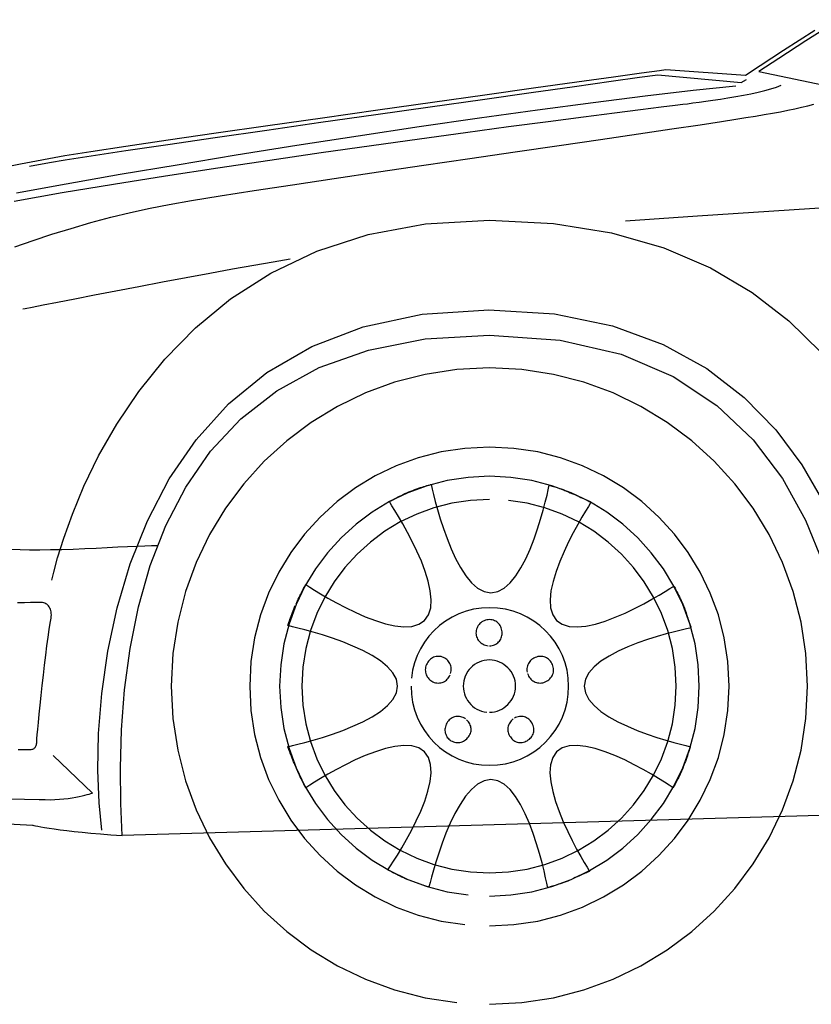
# Model space of a CAD drawing. Extents: x -3.1 to 3.1, y -5.2 to 5.4.
# Tile 12 of 30: x -2.4 to -1.4, y 0.2 to 1.5. Entities that reach past the tile are written whole.
import ezdxf

# ---------------------------------------------------------------- set-up
doc = ezdxf.new("R2010")
doc.units = 0
doc.layers.get('0').update_dxf_attribs({"linetype": 'CONTINUOUS'})

msp = doc.modelspace()

# ---------------------------------------------------------------- linework, layer by layer
for points in [[(-1.330713, 1.504276), (-1.375201, 1.475866), (-1.411453, 1.452476), (-1.438402, 1.434909), (-1.304, 1.407)], [(-1.36348, 1.489654), (-1.405083, 1.46287), (-1.436398, 1.4425), (-1.45613, 1.429539), (-1.563, 1.437), (-1.563, 1.437), (-1.571472, 1.435823), (-1.595492, 1.4325), (-1.632965, 1.427295), (-1.681791, 1.420512), (-1.739862, 1.412413), (-1.805094, 1.403295), (-1.875378, 1.393437), (-1.948622, 1.383122), (-2.022713, 1.372626), (-2.095563, 1.36224), (-2.165071, 1.35224), (-2.229138, 1.342917), (-2.285657, 1.334543), (-2.332543, 1.327413), (-2.367689, 1.321803), (-2.389, 1.318), (-2.405362, 1.314772), (-2.427004, 1.310685), (-2.453244, 1.305661)], [(-2.415, 1.308), (-2.388, 1.313), (-2.388, 1.313), (-2.366945, 1.316626), (-2.332165, 1.322087), (-2.285732, 1.329087), (-2.229717, 1.337354), (-2.166185, 1.346594), (-2.097217, 1.356535), (-2.024878, 1.36689), (-1.951248, 1.377374), (-1.878382, 1.387701), (-1.808366, 1.397594), (-1.743264, 1.406768), (-1.685154, 1.414949), (-1.636094, 1.421839), (-1.598173, 1.427169), (-1.573445, 1.430646), (-1.462, 1.42), (-1.455, 1.424)], [(-2.435398, 1.261291), (-2.371, 1.273), (-2.302488, 1.284173), (-2.232831, 1.295169), (-2.162732, 1.305906), (-2.092933, 1.316323), (-2.024134, 1.326343), (-1.957067, 1.335906), (-1.892445, 1.344933), (-1.831, 1.353374), (-1.773433, 1.361134), (-1.720488, 1.368161), (-1.67287, 1.374382), (-1.631311, 1.379732), (-1.596516, 1.384134), (-1.569224, 1.387524), (-1.550142, 1.389835), (-1.54, 1.391), (-1.533776, 1.391815), (-1.52648, 1.392772), (-1.518268, 1.393862), (-1.509307, 1.395091), (-1.499756, 1.396441), (-1.489791, 1.397921), (-1.479567, 1.399524), (-1.469248, 1.401248), (-1.458988, 1.403079), (-1.448976, 1.405035), (-1.439354, 1.407102), (-1.430307, 1.40928), (-1.421976, 1.411555), (-1.414543, 1.413937), (-1.408161, 1.416417)], [(-2.43248, 1.27235), (-2.365642, 1.284563), (-2.293559, 1.297232), (-2.217319, 1.310169), (-2.138039, 1.323209), (-2.056815, 1.336165), (-1.974748, 1.348874), (-1.892929, 1.361138), (-1.812476, 1.372795), (-1.734484, 1.383665), (-1.660059, 1.393575), (-1.590287, 1.402331), (-1.526291, 1.40978), (-1.469161, 1.415724)], [(-2.434374, 1.200248), (-2.410122, 1.20865), (-2.384913, 1.216917), (-2.358996, 1.224925), (-2.332638, 1.232559), (-2.306091, 1.239697), (-2.27963, 1.246232), (-2.253508, 1.252035), (-2.228, 1.257), (-2.198024, 1.262098), (-2.159614, 1.268295), (-2.114071, 1.275398), (-2.062713, 1.283248), (-2.006839, 1.291654), (-1.947764, 1.300449), (-1.886795, 1.309457), (-1.825248, 1.3185), (-1.764421, 1.327398), (-1.705634, 1.33598), (-1.650189, 1.344067), (-1.599406, 1.351496), (-1.554579, 1.358075), (-1.517031, 1.363638), (-1.488067, 1.368004), (-1.469, 1.371), (-1.455555, 1.373181), (-1.442945, 1.375256), (-1.431102, 1.377244), (-1.419965, 1.379185), (-1.409469, 1.381094), (-1.399563, 1.383016), (-1.390173, 1.384972), (-1.381248, 1.387), (-1.372713, 1.38911), (-1.36452, 1.391346)], [(-1.617, 1.235), (-1.617, 1.235), (-1.520528, 1.241713), (-1.370402, 1.251374), (-1.173591, 1.263425), (-0.937075, 1.277327), (-0.667815, 1.292516), (-0.372799, 1.308457), (-0.058992, 1.324591), (0.266626, 1.340374), (0.597083, 1.355248), (0.925409, 1.368677), (1.244626, 1.380102), (1.547764, 1.38898), (1.827835, 1.394752), (2.077886, 1.396882), (2.290929, 1.394811)], [(-2.385, 0.754), (-2.385, 0.754), (-2.382358, 0.764516), (-2.377165, 0.783606), (-2.368992, 0.809984), (-2.357417, 0.842386), (-2.342016, 0.87952), (-2.322362, 0.920126), (-2.298039, 0.962913), (-2.268622, 1.006622), (-2.233681, 1.049957), (-2.192799, 1.091657), (-2.145547, 1.130441), (-2.091512, 1.165043), (-2.030256, 1.194169), (-1.961374, 1.216559), (-1.884425, 1.230925), (-1.799, 1.236), (-1.713295, 1.231587), (-1.635602, 1.218882), (-1.565567, 1.198693), (-1.502854, 1.171827), (-1.447114, 1.139079), (-1.39802, 1.10126), (-1.355217, 1.059169)], [(-2.424, 1.117), (-2.424, 1.117), (-2.420728, 1.117642), (-2.411409, 1.119472), (-2.396744, 1.122339), (-2.377465, 1.126106), (-2.35428, 1.13061), (-2.327913, 1.135713), (-2.299075, 1.141264), (-2.268496, 1.147122), (-2.236874, 1.153122), (-2.204949, 1.15913), (-2.173425, 1.164996), (-2.143028, 1.170575), (-2.114461, 1.175709), (-2.088461, 1.180256), (-2.065732, 1.184067)], [(-2.318, 0.419), (-2.318, 0.419), (-2.321669, 0.455827), (-2.323299, 0.499476), (-2.322291, 0.548669), (-2.318059, 0.60215), (-2.31, 0.658634), (-2.297535, 0.71687), (-2.280063, 0.775579), (-2.257, 0.833496), (-2.22774, 0.889343), (-2.191705, 0.941866), (-2.148295, 0.989783), (-2.096933, 1.031843), (-2.037008, 1.066756), (-1.967941, 1.093268), (-1.889134, 1.110102), (-1.8, 1.116), (-1.71176, 1.110366), (-1.634098, 1.094409), (-1.566331, 1.069508), (-1.507795, 1.037059), (-1.457799, 0.998441), (-1.415685, 0.955051), (-1.380764, 0.908272), (-1.352374, 0.8595)], [(-2.970976, 0.456315), (-2.411, 0.426), (-2.411, 0.426), (-2.410551, 0.425894), (-2.409205, 0.425598), (-2.406945, 0.42513), (-2.403776, 0.424512), (-2.399677, 0.423752), (-2.394646, 0.422882), (-2.388669, 0.421913), (-2.381748, 0.420874), (-2.373858, 0.419764), (-2.365, 0.418622), (-2.355161, 0.417457), (-2.344343, 0.416295), (-2.33252, 0.415142), (-2.319697, 0.414031), (-2.305854, 0.412976), (-2.291, 0.412), (-2.292654, 0.454787), (-2.293067, 0.502228), (-2.291575, 0.553291), (-2.287528, 0.606965), (-2.280248, 0.662213), (-2.269091, 0.718031), (-2.25339, 0.773382), (-2.232496, 0.827248), (-2.205732, 0.878598), (-2.172457, 0.926429), (-2.132004, 0.969701), (-2.083717, 1.007406), (-2.026925, 1.038504), (-1.960984, 1.061984), (-1.885224, 1.076823), (-1.799, 1.082), (-1.704362, 1.075287), (-1.622697, 1.056264), (-1.553055, 1.026571), (-1.494496, 0.987874), (-1.446055, 0.941811), (-1.406791, 0.890043), (-1.375756, 0.83422), (-1.352, 0.776)], [(-2.291, 0.412), (-2.291, 0.412), (-2.292654, 0.454787), (-2.293067, 0.502228), (-2.291575, 0.553291), (-2.287528, 0.606965), (-2.280248, 0.662213), (-2.269091, 0.718031), (-2.25339, 0.773382), (-2.232496, 0.827248), (-2.205732, 0.878598), (-2.172457, 0.926429), (-2.132004, 0.969701), (-2.083717, 1.007406), (-2.026925, 1.038504), (-1.960984, 1.061984), (-1.885224, 1.076823), (-1.799, 1.082), (-1.704362, 1.075287), (-1.622697, 1.056264), (-1.553055, 1.026571), (-1.494496, 0.987874), (-1.446055, 0.941811), (-1.406791, 0.890043), (-1.375756, 0.83422), (-1.352, 0.776)], [(-1.799, 0.186), (-1.799, 0.186), (-1.75548, 0.188201), (-1.71322, 0.194665), (-1.672413, 0.205173), (-1.633295, 0.219512), (-1.596059, 0.237465), (-1.560937, 0.258823), (-1.528134, 0.283358), (-1.497874, 0.310874), (-1.470358, 0.341134), (-1.445823, 0.373937), (-1.424465, 0.409059), (-1.406512, 0.446295), (-1.392173, 0.485413), (-1.381665, 0.52622), (-1.375201, 0.56848), (-1.373, 0.612), (-1.375201, 0.655508), (-1.381665, 0.697772), (-1.392173, 0.738571), (-1.406512, 0.777701), (-1.424465, 0.814929), (-1.445823, 0.850055), (-1.470358, 0.882854), (-1.497874, 0.913122), (-1.528134, 0.940626), (-1.560937, 0.965165), (-1.596059, 0.98652), (-1.633295, 1.00448), (-1.672413, 1.018815), (-1.71322, 1.029327), (-1.75548, 1.035791), (-1.799, 1.038), (-1.842673, 1.035791), (-1.885059, 1.029327), (-1.925941, 1.018815), (-1.965122, 1.00448), (-2.00237, 0.98652), (-2.037496, 0.965165), (-2.070272, 0.940626), (-2.1005, 0.913122), (-2.127949, 0.882854), (-2.152433, 0.850055), (-2.173724, 0.814929), (-2.191622, 0.777701), (-2.205902, 0.738571), (-2.21637, 0.697772), (-2.222803, 0.655508), (-2.225, 0.612), (-2.222803, 0.56848), (-2.21637, 0.52622), (-2.205902, 0.485413), (-2.191622, 0.446295), (-2.173724, 0.409059), (-2.152433, 0.373937), (-2.127949, 0.341134), (-2.1005, 0.310874), (-2.070272, 0.283358), (-2.037496, 0.258823), (-2.00237, 0.237465), (-1.965122, 0.219512), (-1.925941, 0.205173), (-1.885059, 0.194665), (-1.842673, 0.188201)], [(-1.799, 0.291), (-1.799, 0.291), (-1.76622, 0.292657), (-1.734386, 0.297531), (-1.703642, 0.305453), (-1.674169, 0.316264), (-1.64611, 0.329791), (-1.619646, 0.34589), (-1.594925, 0.364386), (-1.572122, 0.385122), (-1.551386, 0.407925), (-1.53289, 0.432646), (-1.516791, 0.45911), (-1.503264, 0.487169), (-1.492453, 0.516642), (-1.484531, 0.547386), (-1.479657, 0.57922), (-1.478, 0.612), (-1.479657, 0.644756), (-1.484531, 0.676563), (-1.492453, 0.707252), (-1.503264, 0.736669), (-1.516791, 0.764646), (-1.53289, 0.791028), (-1.551386, 0.815654), (-1.572122, 0.838374), (-1.594925, 0.859008), (-1.619646, 0.877413), (-1.64611, 0.893425), (-1.674169, 0.906886), (-1.703642, 0.91763), (-1.734386, 0.925504), (-1.76622, 0.930346), (-1.799, 0.932), (-1.831768, 0.930346), (-1.863602, 0.925504), (-1.894339, 0.91763), (-1.923823, 0.906886), (-1.951874, 0.893425), (-1.978343, 0.877413), (-2.003059, 0.859008), (-2.025874, 0.838374), (-2.046602, 0.815654), (-2.065098, 0.791028), (-2.081193, 0.764646), (-2.094732, 0.736669), (-2.105539, 0.707252), (-2.113465, 0.676563), (-2.118339, 0.644756), (-2.12, 0.612), (-2.118339, 0.57922), (-2.113465, 0.547386), (-2.105539, 0.516642), (-2.094732, 0.487169), (-2.081193, 0.45911), (-2.065098, 0.432646), (-2.046602, 0.407925), (-2.025874, 0.385122), (-2.003059, 0.364386), (-1.978343, 0.34589), (-1.951874, 0.329791), (-1.923823, 0.316264), (-1.894339, 0.305453), (-1.863602, 0.297531), (-1.831768, 0.292657)], [(-1.799, 0.331), (-1.799, 0.331), (-1.770295, 0.332449), (-1.742421, 0.336713), (-1.715504, 0.343646), (-1.689701, 0.353106), (-1.665134, 0.364945), (-1.641969, 0.379035), (-1.620331, 0.39522), (-1.600374, 0.413374), (-1.58222, 0.433331), (-1.566035, 0.454969), (-1.551945, 0.478134), (-1.540106, 0.502701), (-1.530646, 0.528504), (-1.523713, 0.555421), (-1.519449, 0.583295), (-1.518, 0.612), (-1.519449, 0.640697), (-1.523713, 0.668571), (-1.530646, 0.695484), (-1.540106, 0.721291), (-1.551945, 0.745846), (-1.566035, 0.76902), (-1.58222, 0.790657), (-1.600374, 0.810622), (-1.620331, 0.828764), (-1.641969, 0.844953), (-1.665134, 0.859039), (-1.689701, 0.870886), (-1.715504, 0.880346), (-1.742421, 0.88728), (-1.770295, 0.891543), (-1.799, 0.893), (-1.827697, 0.891543), (-1.855571, 0.88728), (-1.882484, 0.880346), (-1.908291, 0.870886), (-1.932846, 0.859039), (-1.95602, 0.844953), (-1.977657, 0.828764), (-1.997622, 0.810622), (-2.015764, 0.790657), (-2.031953, 0.76902), (-2.046039, 0.745846), (-2.057886, 0.721291), (-2.067346, 0.695484), (-2.07428, 0.668571), (-2.078543, 0.640697), (-2.08, 0.612), (-2.078543, 0.583295), (-2.07428, 0.555421), (-2.067346, 0.528504), (-2.057886, 0.502701), (-2.046039, 0.478134), (-2.031953, 0.454969), (-2.015764, 0.433331), (-1.997622, 0.413374), (-1.977657, 0.39522), (-1.95602, 0.379035), (-1.932846, 0.364945), (-1.908291, 0.353106), (-1.882484, 0.343646), (-1.855571, 0.336713), (-1.827697, 0.332449)], [(-2.058, 0.722), (-2.058, 0.722), (-2.057024, 0.724098), (-2.056, 0.726272), (-2.054937, 0.72848), (-2.053854, 0.730701), (-2.05276, 0.732898), (-2.051681, 0.735055), (-2.050626, 0.737134), (-2.049622, 0.739122), (-2.048665, 0.740969), (-2.047791, 0.742665), (-2.047004, 0.744173), (-2.046327, 0.74548), (-2.045764, 0.746535), (-2.04535, 0.747331), (-2.045087, 0.747827), (-2.045, 0.748), (-2.043594, 0.747071), (-2.039598, 0.7445), (-2.033319, 0.740567), (-2.025075, 0.735575), (-2.015165, 0.729811), (-2.003913, 0.723579), (-1.991626, 0.717165), (-1.978622, 0.710874), (-1.965197, 0.704984), (-1.951681, 0.699803), (-1.938378, 0.695618), (-1.925606, 0.692732), (-1.913661, 0.691425), (-1.902874, 0.692008), (-1.893547, 0.694764), (-1.886, 0.7), (-1.880591, 0.707547), (-1.877681, 0.716874), (-1.876965, 0.727661), (-1.878154, 0.739606), (-1.880941, 0.752378), (-1.885043, 0.765681), (-1.890157, 0.779197), (-1.895996, 0.792622), (-1.902248, 0.805626), (-1.90863, 0.817913), (-1.914839, 0.829165), (-1.920591, 0.839075), (-1.925571, 0.847319), (-1.9295, 0.853598), (-1.932071, 0.857594), (-1.933, 0.859), (-1.932858, 0.859075), (-1.932453, 0.859307), (-1.931795, 0.859681), (-1.930902, 0.860185), (-1.92978, 0.860799), (-1.928461, 0.861528), (-1.926941, 0.862343), (-1.925248, 0.863248), (-1.923382, 0.864213), (-1.921374, 0.86524), (-1.919228, 0.866315), (-1.916965, 0.867433), (-1.914591, 0.868567), (-1.91213, 0.869713), (-1.909594, 0.870858), (-1.907, 0.872), (-1.90435, 0.873094), (-1.901685, 0.874146), (-1.899028, 0.875142), (-1.896402, 0.876091), (-1.893827, 0.876972), (-1.891346, 0.877799), (-1.888976, 0.878555), (-1.886748, 0.879248), (-1.884673, 0.879862), (-1.882795, 0.880413), (-1.881134, 0.880882), (-1.879717, 0.88128), (-1.878563, 0.881587), (-1.877713, 0.881815), (-1.877177, 0.881953), (-1.877, 0.882), (-1.876646, 0.88037), (-1.875606, 0.875768), (-1.873894, 0.868614), (-1.871528, 0.859343), (-1.868508, 0.848366), (-1.864862, 0.836118), (-1.860602, 0.82302), (-1.855748, 0.809496), (-1.850295, 0.795969), (-1.84428, 0.78287), (-1.837705, 0.770622), (-1.830591, 0.75965), (-1.822945, 0.75037), (-1.814787, 0.743224), (-1.806134, 0.738622), (-1.797, 0.737), (-1.787882, 0.738614), (-1.779291, 0.743185), (-1.771228, 0.750283), (-1.763717, 0.7595), (-1.756744, 0.770394), (-1.750343, 0.782559), (-1.744504, 0.795567), (-1.739248, 0.809), (-1.734571, 0.822429), (-1.730492, 0.835437), (-1.727012, 0.847598), (-1.724154, 0.8585), (-1.721906, 0.867705), (-1.720299, 0.874811), (-1.719323, 0.879382), (-1.719, 0.881), (-1.718815, 0.880953), (-1.718287, 0.880815), (-1.717441, 0.880587), (-1.716311, 0.88028), (-1.714917, 0.879882), (-1.713299, 0.879413), (-1.71148, 0.878862), (-1.7095, 0.878248), (-1.707366, 0.877555), (-1.70513, 0.876799), (-1.702803, 0.875972), (-1.700433, 0.875091), (-1.698031, 0.874142), (-1.695642, 0.873146), (-1.693287, 0.872094), (-1.691, 0.871), (-1.688535, 0.870024), (-1.686059, 0.869), (-1.683583, 0.867937), (-1.681138, 0.866854), (-1.67874, 0.86576), (-1.676421, 0.864681), (-1.674205, 0.863626), (-1.672122, 0.862622), (-1.670181, 0.861665), (-1.668425, 0.860791), (-1.666866, 0.860004), (-1.665543, 0.859327), (-1.664465, 0.858764), (-1.663665, 0.85835), (-1.663165, 0.858087), (-1.663, 0.858), (-1.663898, 0.856606), (-1.666409, 0.852642), (-1.670236, 0.846413), (-1.675106, 0.838232), (-1.680713, 0.828398), (-1.68678, 0.817232), (-1.693008, 0.805031), (-1.699122, 0.792122), (-1.704819, 0.778791), (-1.709819, 0.765366), (-1.713835, 0.752142), (-1.716575, 0.739449), (-1.717744, 0.727571), (-1.717067, 0.716831), (-1.714244, 0.707539), (-1.709, 0.7), (-1.701461, 0.694744), (-1.692201, 0.691921), (-1.681508, 0.69124), (-1.669701, 0.692417), (-1.657071, 0.695154), (-1.643937, 0.699169), (-1.630602, 0.704169), (-1.617374, 0.709874), (-1.604547, 0.71598), (-1.592445, 0.722213), (-1.581358, 0.728276), (-1.571606, 0.73389), (-1.563484, 0.738752), (-1.557307, 0.742587), (-1.553378, 0.745094), (-1.552, 0.746), (-1.551894, 0.745803), (-1.551598, 0.745244), (-1.55113, 0.744346), (-1.550512, 0.743154), (-1.549752, 0.741681), (-1.548882, 0.73998), (-1.547913, 0.738071), (-1.546874, 0.735996), (-1.545764, 0.733772), (-1.544622, 0.731445), (-1.543457, 0.729035), (-1.542295, 0.726591), (-1.541142, 0.724126), (-1.540031, 0.721685), (-1.538976, 0.719299), (-1.538, 0.717), (-1.537236, 0.714717), (-1.536461, 0.712394), (-1.535677, 0.710047), (-1.534902, 0.707717), (-1.534134, 0.705413), (-1.53339, 0.703177), (-1.532669, 0.701024), (-1.531996, 0.698996), (-1.531358, 0.697098), (-1.530783, 0.69537), (-1.530272, 0.693839), (-1.529839, 0.692528), (-1.52948, 0.691457), (-1.529217, 0.690665), (-1.529051, 0.690165), (-1.529, 0.69), (-1.530602, 0.689669), (-1.535142, 0.688693), (-1.542189, 0.687079), (-1.551343, 0.684843), (-1.562161, 0.681972), (-1.57424, 0.6785), (-1.587157, 0.674417), (-1.600496, 0.669748), (-1.613831, 0.66448), (-1.626748, 0.658646), (-1.638823, 0.652236), (-1.64965, 0.645276), (-1.658795, 0.637756), (-1.66585, 0.629701), (-1.67039, 0.62111), (-1.672, 0.612), (-1.670402, 0.602846), (-1.665894, 0.594161), (-1.65889, 0.585953), (-1.649807, 0.578248), (-1.639055, 0.571051), (-1.627067, 0.564394), (-1.61424, 0.558283), (-1.601, 0.552748), (-1.587748, 0.547791), (-1.574921, 0.543441), (-1.562925, 0.539709), (-1.552185, 0.536622), (-1.543098, 0.534185), (-1.536098, 0.532429), (-1.531591, 0.531358), (-1.53, 0.531), (-1.530075, 0.530748), (-1.530303, 0.530031), (-1.530665, 0.528902), (-1.531154, 0.527417), (-1.53174, 0.525618), (-1.532421, 0.523559), (-1.533173, 0.521291), (-1.533996, 0.518874), (-1.534858, 0.516339), (-1.535756, 0.513756), (-1.536669, 0.511169), (-1.537591, 0.508638), (-1.538496, 0.506197), (-1.539378, 0.503909), (-1.540213, 0.501823), (-1.541, 0.5), (-1.541787, 0.498079), (-1.542657, 0.496091), (-1.543583, 0.494063), (-1.544559, 0.492028), (-1.545547, 0.489996), (-1.546551, 0.488004), (-1.547535, 0.486075), (-1.5485, 0.484248), (-1.549406, 0.482528), (-1.550256, 0.480953), (-1.551016, 0.479547), (-1.551685, 0.478343), (-1.552228, 0.47735), (-1.552646, 0.476618), (-1.552906, 0.476154), (-1.553, 0.476), (-1.554366, 0.476921), (-1.558264, 0.479492), (-1.56439, 0.483421), (-1.572449, 0.488417), (-1.582122, 0.494173), (-1.593126, 0.500409), (-1.605142, 0.506819), (-1.617874, 0.513122), (-1.631008, 0.519004), (-1.644252, 0.524189), (-1.657299, 0.52837), (-1.669854, 0.531264), (-1.681602, 0.532559), (-1.692244, 0.53198), (-1.701472, 0.529224), (-1.709, 0.524), (-1.714268, 0.516264), (-1.717154, 0.506783), (-1.717929, 0.495862), (-1.71689, 0.483811), (-1.714295, 0.470933), (-1.710453, 0.457551), (-1.70563, 0.443965), (-1.700122, 0.4305), (-1.694193, 0.417441), (-1.688146, 0.405126), (-1.682248, 0.39385), (-1.676795, 0.383933), (-1.672055, 0.375673), (-1.668323, 0.369394), (-1.665874, 0.365398), (-1.665, 0.364), (-1.665177, 0.363917), (-1.665709, 0.363685), (-1.666559, 0.363307), (-1.667701, 0.362807), (-1.669102, 0.362185), (-1.670744, 0.361465), (-1.672591, 0.360642), (-1.674622, 0.359748), (-1.676799, 0.358772), (-1.679106, 0.357744), (-1.681504, 0.356665), (-1.68398, 0.355559), (-1.686488, 0.354421), (-1.689016, 0.353276), (-1.691528, 0.35213), (-1.694, 0.351), (-1.696606, 0.350071), (-1.699173, 0.349173), (-1.701681, 0.348307), (-1.704122, 0.34748), (-1.706461, 0.346689), (-1.708693, 0.345949), (-1.710791, 0.345256), (-1.712748, 0.344622), (-1.714535, 0.344039), (-1.716146, 0.343524), (-1.717551, 0.343075), (-1.718748, 0.342701), (-1.719701, 0.342394), (-1.720409, 0.342177), (-1.720846, 0.342039), (-1.721, 0.342), (-1.721299, 0.343622), (-1.722213, 0.348224), (-1.72372, 0.35537), (-1.725839, 0.36465), (-1.728551, 0.375622), (-1.731858, 0.38787), (-1.735756, 0.400969), (-1.740248, 0.414496), (-1.745315, 0.42802), (-1.750976, 0.441118), (-1.757209, 0.453366), (-1.764028, 0.464343), (-1.771417, 0.473614), (-1.779378, 0.480768), (-1.787906, 0.48537), (-1.797, 0.487), (-1.806169, 0.485382), (-1.814917, 0.480811), (-1.82322, 0.473705), (-1.831059, 0.4645), (-1.838402, 0.453598), (-1.845228, 0.441437), (-1.85152, 0.428429), (-1.857248, 0.415), (-1.862382, 0.401567), (-1.866913, 0.388559), (-1.870815, 0.376394), (-1.874059, 0.3655), (-1.876618, 0.356283), (-1.87848, 0.349185), (-1.879614, 0.344614), (-1.88, 0.343), (-1.880177, 0.343051), (-1.880709, 0.34322), (-1.881559, 0.343488), (-1.882701, 0.343854), (-1.884102, 0.344303), (-1.885744, 0.344839), (-1.887591, 0.345445), (-1.889622, 0.346122), (-1.891799, 0.34685), (-1.894106, 0.347634), (-1.896504, 0.348457), (-1.89898, 0.349323), (-1.901488, 0.350213), (-1.904016, 0.35113), (-1.906528, 0.352059), (-1.909, 0.353), (-1.911429, 0.35413), (-1.913843, 0.355276), (-1.91622, 0.356421), (-1.918543, 0.357559), (-1.920783, 0.358665), (-1.922933, 0.359744), (-1.924969, 0.360772), (-1.926874, 0.361748), (-1.928618, 0.362642), (-1.930197, 0.363465), (-1.931583, 0.364185), (-1.932764, 0.364807), (-1.933709, 0.365307), (-1.934413, 0.365685), (-1.934846, 0.365917), (-1.935, 0.366), (-1.934051, 0.367378), (-1.931413, 0.371311), (-1.927386, 0.377492), (-1.922276, 0.385622), (-1.916374, 0.39539), (-1.909996, 0.406496), (-1.903433, 0.41863), (-1.896996, 0.4315), (-1.890972, 0.444783), (-1.885677, 0.458185), (-1.881406, 0.471398), (-1.878465, 0.484122), (-1.877146, 0.496043), (-1.877768, 0.50687), (-1.880614, 0.516287), (-1.886, 0.524), (-1.893547, 0.529224), (-1.902874, 0.53198), (-1.913661, 0.532559), (-1.925606, 0.531264), (-1.938378, 0.52837), (-1.951681, 0.524189), (-1.965197, 0.519004), (-1.978622, 0.513122), (-1.991626, 0.506819), (-2.003913, 0.500409), (-2.015165, 0.494173), (-2.025075, 0.488417), (-2.033319, 0.483421), (-2.039598, 0.479492), (-2.043594, 0.476921), (-2.045, 0.476), (-2.045075, 0.476146), (-2.045307, 0.476583), (-2.045681, 0.477283), (-2.046185, 0.478248), (-2.046799, 0.479437), (-2.047528, 0.480846), (-2.048343, 0.482453), (-2.049248, 0.484248), (-2.050213, 0.486197), (-2.05124, 0.488299), (-2.052315, 0.490524), (-2.053433, 0.49287), (-2.054567, 0.495303), (-2.055713, 0.497815), (-2.056858, 0.500382), (-2.058, 0.503), (-2.059106, 0.505618), (-2.060189, 0.508217), (-2.061236, 0.510776), (-2.062248, 0.51328), (-2.063205, 0.515689), (-2.064114, 0.518008), (-2.064961, 0.520197), (-2.065748, 0.522248), (-2.066457, 0.524126), (-2.067098, 0.525827), (-2.06765, 0.527319), (-2.068122, 0.528591), (-2.068492, 0.529606), (-2.068772, 0.530366), (-2.068941, 0.530835), (-2.069, 0.531), (-2.067346, 0.531358), (-2.062681, 0.532429), (-2.055429, 0.534185), (-2.046028, 0.536622), (-2.034898, 0.539709), (-2.02248, 0.543441), (-2.009197, 0.547791), (-1.995496, 0.552748), (-1.981783, 0.558283), (-1.968504, 0.564394), (-1.956087, 0.571051), (-1.944965, 0.578248), (-1.935559, 0.585953), (-1.928311, 0.594161), (-1.923646, 0.602846), (-1.922, 0.612), (-1.923646, 0.621146), (-1.928311, 0.629831), (-1.935559, 0.638035), (-1.944965, 0.645748), (-1.956087, 0.652937), (-1.968504, 0.659594), (-1.981783, 0.665701), (-1.995496, 0.671248), (-2.009197, 0.676197), (-2.02248, 0.680547), (-2.034898, 0.684276), (-2.046028, 0.68737), (-2.055429, 0.689799), (-2.062681, 0.691563), (-2.067346, 0.692634), (-2.069, 0.693), (-2.068929, 0.693201), (-2.068728, 0.693791), (-2.068406, 0.694728), (-2.06798, 0.69598), (-2.067449, 0.697504), (-2.066835, 0.699272), (-2.066138, 0.701236), (-2.065374, 0.703374), (-2.064547, 0.70563), (-2.063673, 0.707984), (-2.06276, 0.71039), (-2.061823, 0.712823), (-2.060862, 0.715232), (-2.059902, 0.717591), (-2.058941, 0.719854)], [(-1.799, 0.862), (-1.799, 0.862), (-1.824555, 0.860705), (-1.849402, 0.856913), (-1.873402, 0.850748), (-1.896433, 0.842343), (-1.918358, 0.831803), (-1.939055, 0.81928), (-1.958394, 0.804882), (-1.976248, 0.788748), (-1.992476, 0.770984), (-2.006961, 0.75174), (-2.019571, 0.731126), (-2.030185, 0.70928), (-2.038654, 0.686311), (-2.04487, 0.662358), (-2.048693, 0.637543), (-2.05, 0.612), (-2.048693, 0.586445), (-2.04487, 0.56163), (-2.038654, 0.537677), (-2.030185, 0.514717), (-2.019571, 0.492862), (-2.006961, 0.472248), (-1.992476, 0.453), (-1.976248, 0.435248), (-1.958394, 0.419102), (-1.939055, 0.404709), (-1.918358, 0.392181), (-1.896433, 0.381654), (-1.873402, 0.37324), (-1.849402, 0.367079), (-1.824555, 0.363287), (-1.799, 0.362), (-1.773445, 0.363287), (-1.74863, 0.367079), (-1.724677, 0.37324), (-1.701717, 0.381654), (-1.679862, 0.392181), (-1.659248, 0.404709), (-1.64, 0.419102), (-1.622248, 0.435248), (-1.606102, 0.453), (-1.591709, 0.472248), (-1.579181, 0.492862), (-1.568654, 0.514717), (-1.56024, 0.537677), (-1.554079, 0.56163), (-1.550287, 0.586445), (-1.549, 0.612), (-1.550287, 0.637543), (-1.554079, 0.662358), (-1.56024, 0.686311), (-1.568654, 0.70928), (-1.579181, 0.731126), (-1.591709, 0.75174), (-1.606102, 0.770984), (-1.622248, 0.788748), (-1.64, 0.804882), (-1.659248, 0.81928), (-1.679862, 0.831803), (-1.701717, 0.842343), (-1.724677, 0.850748), (-1.74863, 0.856913), (-1.773445, 0.860705)], [(-2.244, 0.8), (-2.244, 0.8), (-2.251362, 0.799886), (-2.260559, 0.799579), (-2.271343, 0.79911), (-2.283484, 0.798528), (-2.29674, 0.797858), (-2.310882, 0.79715), (-2.325669, 0.796429), (-2.340874, 0.795748), (-2.356244, 0.79513), (-2.371563, 0.794622), (-2.386583, 0.794264), (-2.401075, 0.794091), (-2.414791, 0.794134), (-2.427512, 0.794445), (-2.438992, 0.795051)], [(-2.430008, 0.527083), (-2.422894, 0.527035), (-2.417776, 0.527004), (-2.415, 0.527), (-2.413724, 0.527039), (-2.412555, 0.527181), (-2.411469, 0.527417), (-2.41048, 0.527748), (-2.409571, 0.528161), (-2.408756, 0.528681), (-2.40802, 0.529291), (-2.407374, 0.53), (-2.406799, 0.530791), (-2.406311, 0.531681), (-2.405902, 0.532661), (-2.405575, 0.533748), (-2.405315, 0.534917), (-2.405138, 0.536181), (-2.405031, 0.537539), (-2.405, 0.539), (-2.40485, 0.541673), (-2.404425, 0.546862), (-2.403752, 0.55424), (-2.40287, 0.563496), (-2.401795, 0.574287), (-2.400567, 0.586311), (-2.399205, 0.599236), (-2.397748, 0.612748), (-2.396217, 0.626504), (-2.394646, 0.640205), (-2.393059, 0.653516), (-2.391496, 0.666122), (-2.389976, 0.677689), (-2.388535, 0.687909), (-2.387197, 0.696453), (-2.386, 0.703), (-2.385713, 0.705209), (-2.38561, 0.707346), (-2.385681, 0.70939), (-2.385921, 0.711339), (-2.386311, 0.713177), (-2.386858, 0.714913), (-2.387543, 0.71652), (-2.388374, 0.717996), (-2.389323, 0.719327), (-2.390398, 0.720512), (-2.391587, 0.721539), (-2.392886, 0.722402), (-2.39428, 0.723083), (-2.395772, 0.723587), (-2.397346, 0.723894), (-2.399, 0.724), (-2.401815, 0.723976), (-2.406705, 0.723913), (-2.413362, 0.723811), (-2.421496, 0.723685), (-2.430795, 0.723531)], [(-1.904, 0.612), (-1.904, 0.612), (-1.903453, 0.601083), (-1.901862, 0.5905), (-1.899272, 0.580303), (-1.895744, 0.570543), (-1.891319, 0.561264), (-1.886063, 0.552528), (-1.88002, 0.544378), (-1.873248, 0.536874), (-1.865787, 0.530051), (-1.857705, 0.523976), (-1.849043, 0.518693), (-1.83987, 0.514264), (-1.83022, 0.51072), (-1.820161, 0.50813), (-1.809732, 0.506539), (-1.799, 0.506), (-1.788083, 0.506539), (-1.7775, 0.50813), (-1.767303, 0.51072), (-1.757543, 0.514264), (-1.748264, 0.518693), (-1.739528, 0.523976), (-1.731378, 0.530051), (-1.723874, 0.536874), (-1.717051, 0.544378), (-1.710976, 0.552528), (-1.705693, 0.561264), (-1.701264, 0.570543), (-1.69772, 0.580303), (-1.69513, 0.5905), (-1.693539, 0.601083), (-1.693, 0.612), (-1.693539, 0.622732), (-1.69513, 0.633161), (-1.69772, 0.64322), (-1.701264, 0.65287), (-1.705693, 0.662043), (-1.710976, 0.670705), (-1.717051, 0.678787), (-1.723874, 0.686248), (-1.731378, 0.69302), (-1.739528, 0.699063), (-1.748264, 0.704319), (-1.757543, 0.708744), (-1.767303, 0.712272), (-1.7775, 0.714862), (-1.788083, 0.716453), (-1.799, 0.717), (-1.809732, 0.716453), (-1.820161, 0.714862), (-1.83022, 0.712272), (-1.83987, 0.708744), (-1.849043, 0.704319), (-1.857705, 0.699063), (-1.865787, 0.69302), (-1.873248, 0.686248), (-1.88002, 0.678787), (-1.886063, 0.670705), (-1.891319, 0.662043), (-1.895744, 0.65287), (-1.899272, 0.64322), (-1.901862, 0.633161), (-1.903453, 0.622732)], [(-1.799, 0.666), (-1.799, 0.666), (-1.797157, 0.666087), (-1.795394, 0.666358), (-1.793713, 0.666791), (-1.792122, 0.66739), (-1.790622, 0.668122), (-1.78922, 0.669), (-1.787925, 0.67), (-1.786748, 0.671122), (-1.785677, 0.672339), (-1.784736, 0.673661), (-1.783921, 0.675063), (-1.783248, 0.676543), (-1.782705, 0.678083), (-1.782315, 0.679681), (-1.782075, 0.681323), (-1.782, 0.683), (-1.782075, 0.684843), (-1.782315, 0.686638), (-1.782705, 0.688366), (-1.783248, 0.690028), (-1.783921, 0.691598), (-1.784736, 0.693087), (-1.785677, 0.694469), (-1.786748, 0.695748), (-1.787925, 0.696902), (-1.78922, 0.697937), (-1.790622, 0.698835), (-1.792122, 0.699591), (-1.793713, 0.700189), (-1.795394, 0.700634), (-1.797157, 0.700906), (-1.799, 0.701), (-1.800843, 0.700906), (-1.802638, 0.700634), (-1.804366, 0.700189), (-1.806028, 0.699591), (-1.807598, 0.698835), (-1.809087, 0.697937), (-1.810469, 0.696902), (-1.811748, 0.695748), (-1.812902, 0.694469), (-1.813937, 0.693087), (-1.814835, 0.691598), (-1.815591, 0.690028), (-1.816189, 0.688366), (-1.816634, 0.686638), (-1.816906, 0.684843), (-1.817, 0.683), (-1.816906, 0.681323), (-1.816634, 0.679681), (-1.816189, 0.678083), (-1.815591, 0.676543), (-1.814835, 0.675063), (-1.813937, 0.673661), (-1.812902, 0.672339), (-1.811748, 0.671122), (-1.810469, 0.67), (-1.809087, 0.669), (-1.807598, 0.668122), (-1.806028, 0.66739), (-1.804366, 0.666791), (-1.802638, 0.666358), (-1.800843, 0.666087)], [(-1.851, 0.629), (-1.851, 0.629), (-1.850524, 0.630689), (-1.850236, 0.632398), (-1.850126, 0.634106), (-1.850185, 0.635807), (-1.850402, 0.63748), (-1.850783, 0.639122), (-1.851315, 0.640713), (-1.852, 0.642248), (-1.852815, 0.643709), (-1.853768, 0.645091), (-1.85485, 0.646374), (-1.856059, 0.647559), (-1.857378, 0.648618), (-1.858815, 0.649559), (-1.860358, 0.65035), (-1.862, 0.651), (-1.863689, 0.651465), (-1.865398, 0.651752), (-1.867106, 0.651854), (-1.868807, 0.651791), (-1.87048, 0.651555), (-1.872122, 0.651154), (-1.873713, 0.650591), (-1.875248, 0.649874), (-1.876709, 0.648996), (-1.878091, 0.647976), (-1.879374, 0.646811), (-1.880559, 0.645512), (-1.881618, 0.644071), (-1.882559, 0.642504), (-1.88335, 0.640807), (-1.884, 0.639), (-1.884465, 0.637299), (-1.884752, 0.635591), (-1.884862, 0.633878), (-1.884807, 0.632181), (-1.884583, 0.630504), (-1.884209, 0.628866), (-1.883673, 0.627276), (-1.883, 0.625748), (-1.882177, 0.62428), (-1.881224, 0.622898), (-1.880138, 0.62161), (-1.878933, 0.620433), (-1.87761, 0.619362), (-1.876177, 0.618429), (-1.874634, 0.617638), (-1.873, 0.617), (-1.871134, 0.616524), (-1.869303, 0.616236), (-1.867508, 0.616126), (-1.86576, 0.616197), (-1.864059, 0.616433), (-1.862429, 0.616835), (-1.860862, 0.617398), (-1.859374, 0.618122), (-1.857961, 0.618992), (-1.856638, 0.620012), (-1.855409, 0.621173), (-1.854295, 0.62248), (-1.85328, 0.623913), (-1.852394, 0.625484), (-1.851626, 0.627181)], [(-1.799, 0.577), (-1.799, 0.577), (-1.795469, 0.577181), (-1.792035, 0.57772), (-1.788709, 0.578598), (-1.785512, 0.579795), (-1.782457, 0.581283), (-1.779571, 0.583059), (-1.776866, 0.585094), (-1.774374, 0.587374), (-1.772094, 0.589866), (-1.770059, 0.592571), (-1.768283, 0.595457), (-1.766795, 0.598512), (-1.765598, 0.601709), (-1.76472, 0.605035), (-1.764181, 0.608469), (-1.764, 0.612), (-1.764181, 0.61552), (-1.76472, 0.618953), (-1.765598, 0.622276), (-1.766795, 0.62548), (-1.768283, 0.628528), (-1.770059, 0.631417), (-1.772094, 0.634118), (-1.774374, 0.636622), (-1.776866, 0.638894), (-1.779571, 0.640933), (-1.782457, 0.642705), (-1.785512, 0.644201), (-1.788709, 0.645394), (-1.792035, 0.646272), (-1.795469, 0.646811), (-1.799, 0.647), (-1.802685, 0.646811), (-1.806244, 0.646272), (-1.80965, 0.645394), (-1.812902, 0.644201), (-1.815972, 0.642705), (-1.818858, 0.640933), (-1.821531, 0.638894), (-1.823996, 0.636622), (-1.826217, 0.634118), (-1.828193, 0.631417), (-1.829902, 0.628528), (-1.831339, 0.62548), (-1.832476, 0.622276), (-1.833311, 0.618953), (-1.833823, 0.61552), (-1.834, 0.612), (-1.833823, 0.608469), (-1.833311, 0.605035), (-1.832476, 0.601709), (-1.831339, 0.598512), (-1.829902, 0.595457), (-1.828193, 0.592571), (-1.826217, 0.589866), (-1.823996, 0.587374), (-1.821531, 0.585094), (-1.818858, 0.583059), (-1.815972, 0.581283), (-1.812902, 0.579795), (-1.80965, 0.578598), (-1.806244, 0.57772), (-1.802685, 0.577181)], [(-1.748, 0.629), (-1.748, 0.629), (-1.74735, 0.627181), (-1.746559, 0.625484), (-1.745618, 0.623913), (-1.744559, 0.62248), (-1.743374, 0.621173), (-1.742091, 0.620012), (-1.740709, 0.618992), (-1.739248, 0.618122), (-1.737713, 0.617398), (-1.736122, 0.616835), (-1.73448, 0.616433), (-1.732807, 0.616197), (-1.731106, 0.616126), (-1.729398, 0.616236), (-1.727689, 0.616524), (-1.726, 0.617), (-1.724181, 0.617638), (-1.722484, 0.618429), (-1.720913, 0.619362), (-1.71948, 0.620433), (-1.718173, 0.62161), (-1.717012, 0.622898), (-1.715992, 0.62428), (-1.715122, 0.625748), (-1.714398, 0.627276), (-1.713835, 0.628866), (-1.713433, 0.630504), (-1.713197, 0.632181), (-1.713126, 0.633878), (-1.713236, 0.635591), (-1.713524, 0.637299), (-1.714, 0.639), (-1.714638, 0.640807), (-1.715429, 0.642504), (-1.716362, 0.644071), (-1.717433, 0.645512), (-1.71861, 0.646811), (-1.719898, 0.647976), (-1.72128, 0.648996), (-1.722748, 0.649874), (-1.724276, 0.650591), (-1.725866, 0.651154), (-1.727504, 0.651555), (-1.729181, 0.651791), (-1.730878, 0.651854), (-1.732591, 0.651752), (-1.734299, 0.651465), (-1.736, 0.651), (-1.737807, 0.65035), (-1.739504, 0.649559), (-1.741071, 0.648618), (-1.742512, 0.647559), (-1.743811, 0.646374), (-1.744976, 0.645091), (-1.745996, 0.643709), (-1.746874, 0.642248), (-1.747591, 0.640713), (-1.748154, 0.639122), (-1.748555, 0.63748), (-1.748791, 0.635807), (-1.748854, 0.634106), (-1.748752, 0.632398), (-1.748465, 0.630689)], [(-1.831, 0.568), (-1.831, 0.568), (-1.832528, 0.569028), (-1.834118, 0.569878), (-1.835748, 0.570539), (-1.837417, 0.571028), (-1.839094, 0.571335), (-1.840783, 0.571476), (-1.842461, 0.571441), (-1.844122, 0.571248), (-1.84574, 0.570882), (-1.847315, 0.570358), (-1.848827, 0.569673), (-1.850264, 0.568839), (-1.85161, 0.567846), (-1.852858, 0.566713), (-1.853988, 0.565425), (-1.855, 0.564), (-1.856028, 0.562465), (-1.856878, 0.560874), (-1.857547, 0.559236), (-1.858043, 0.557575), (-1.858362, 0.55589), (-1.858528, 0.554201), (-1.858528, 0.552524), (-1.858374, 0.550874), (-1.858059, 0.549248), (-1.857602, 0.547677), (-1.857, 0.546165), (-1.85626, 0.544732), (-1.855382, 0.543382), (-1.854378, 0.542134), (-1.853248, 0.541), (-1.852, 0.54), (-1.850465, 0.538961), (-1.848874, 0.538118), (-1.847232, 0.537449), (-1.845559, 0.536969), (-1.843858, 0.536654), (-1.84215, 0.536516), (-1.840437, 0.536547), (-1.838748, 0.536748), (-1.837071, 0.537102), (-1.835433, 0.53763), (-1.833839, 0.538311), (-1.832307, 0.539154), (-1.830843, 0.540142), (-1.829465, 0.54128), (-1.828177, 0.542567), (-1.827, 0.544), (-1.825961, 0.545516), (-1.825118, 0.547075), (-1.824449, 0.548661), (-1.823969, 0.550276), (-1.823654, 0.551894), (-1.823516, 0.553524), (-1.823547, 0.555142), (-1.823748, 0.556748), (-1.824102, 0.558327), (-1.82463, 0.559878), (-1.825311, 0.561382), (-1.826154, 0.562843), (-1.827142, 0.564236), (-1.82828, 0.565571), (-1.829567, 0.566823)], [(-1.767, 0.568), (-1.767, 0.568), (-1.768425, 0.566823), (-1.769713, 0.565571), (-1.770846, 0.564236), (-1.771839, 0.562843), (-1.772673, 0.561382), (-1.773358, 0.559878), (-1.773882, 0.558327), (-1.774248, 0.556748), (-1.774441, 0.555142), (-1.774476, 0.553524), (-1.774335, 0.551894), (-1.774028, 0.550276), (-1.773539, 0.548661), (-1.772878, 0.547075), (-1.772028, 0.545516), (-1.771, 0.544), (-1.769988, 0.542567), (-1.768858, 0.54128), (-1.76761, 0.540142), (-1.766264, 0.539154), (-1.764827, 0.538311), (-1.763315, 0.53763), (-1.76174, 0.537102), (-1.760122, 0.536748), (-1.758461, 0.536547), (-1.756783, 0.536516), (-1.755094, 0.536654), (-1.753417, 0.536969), (-1.751748, 0.537449), (-1.750118, 0.538118), (-1.748528, 0.538961), (-1.747, 0.54), (-1.745567, 0.541), (-1.74428, 0.542134), (-1.743142, 0.543382), (-1.742154, 0.544732), (-1.741311, 0.546165), (-1.74063, 0.547677), (-1.740102, 0.549248), (-1.739748, 0.550874), (-1.739547, 0.552524), (-1.739516, 0.554201), (-1.739654, 0.55589), (-1.739969, 0.557575), (-1.740449, 0.559236), (-1.741118, 0.560874), (-1.741961, 0.562465), (-1.743, 0.564), (-1.744, 0.565425), (-1.745134, 0.566713), (-1.746382, 0.567846), (-1.747732, 0.568839), (-1.749165, 0.569673), (-1.750677, 0.570358), (-1.752248, 0.570882), (-1.753874, 0.571248), (-1.755524, 0.571441), (-1.757201, 0.571476), (-1.75889, 0.571335), (-1.760575, 0.571028), (-1.762236, 0.570539), (-1.763874, 0.569878), (-1.765465, 0.569028)], [(-2.450583, 0.461008), (-2.42137, 0.460469), (-2.401957, 0.460118), (-2.394, 0.46), (-2.387343, 0.459929), (-2.380909, 0.460094), (-2.37472, 0.460453), (-2.368811, 0.46098), (-2.363197, 0.461638), (-2.357925, 0.462402), (-2.353012, 0.463236), (-2.3485, 0.464122), (-2.344398, 0.465012), (-2.340752, 0.465882), (-2.337587, 0.466705), (-2.334933, 0.467449), (-2.332815, 0.468075), (-2.331272, 0.468567), (-2.330319, 0.468886), (-2.383, 0.519)], [(-1.309705, 0.439953), (-2.291, 0.412)]]:
    msp.add_lwpolyline(points)

doc.saveas('drawing.dxf')
